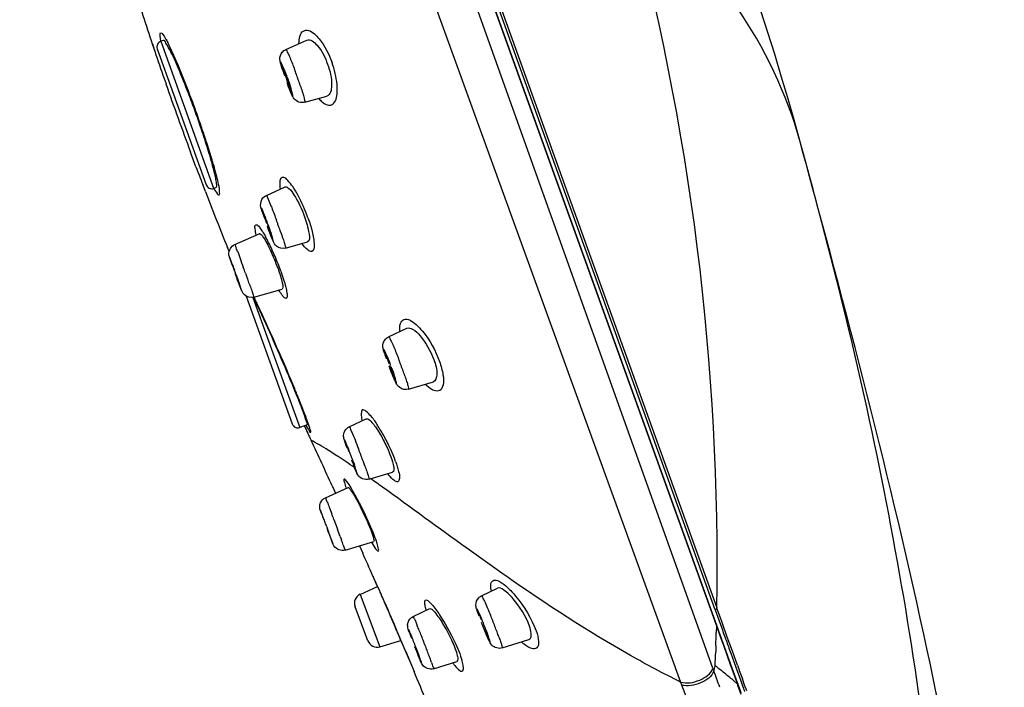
# Model space of a CAD drawing. Header units: millimetres. Extents: x -18 to 104, y 334 to 441.
# Tile 14 of 29: x 5 to 13, y 427 to 432. Entities that reach past the tile are written whole.
import ezdxf

# ---------------------------------------------------------------- set-up
doc = ezdxf.new("R2010")
doc.units = ezdxf.units.MM
doc.header["$LTSCALE"] = 23.1
doc.layers.get('0').update_dxf_attribs({"linetype": 'CONTINUOUS'})

msp = doc.modelspace()

# ---------------------------------------------------------------- linework, layer by layer
at = {"color": 9, "linetype": 'CONTINUOUS'}
for p, q in [((10.423, 427.0923), (5.4296, 441.0409)), ((5.1025, 440.9587), (10.1744, 426.986)), ((5.6139, 440.8488), (10.4498, 427.4166)), ((5.6982, 440.7593), (10.4524, 427.5541)), ((6.1852, 431.9002), (6.5909, 430.7731)), ((7.0002, 430.5155), (7.0002, 430.5156)), ((6.8352, 430.1216), (6.8434, 430.0989)), ((6.8434, 430.0989), (6.8512, 430.0772)), ((6.8925, 429.9356), (7.2517, 428.9377)), ((6.9168, 429.9042), (6.9208, 429.8959)), ((7.5139, 428.2317), (7.5258, 428.1998)), ((7.5258, 428.1998), (7.5308, 428.1863)), ((7.5308, 428.1863), (7.5417, 428.1571)), ((7.562, 428.102), (7.5711, 428.0773)), ((7.8138, 427.7973), (7.8112, 427.8031)), ((8.8324, 427.8006), (8.8202, 427.8091)), ((7.7156, 427.6585), (7.8668, 427.2564)), ((10.4796, 427.4774), (10.4526, 427.5528)), ((10.4926, 427.4414), (10.4796, 427.4774)), ((10.4498, 427.4166), (10.4486, 427.3669)), ((10.4494, 427.4165), (10.4761, 427.3424)), ((10.5323, 427.3312), (10.4926, 427.4414)), ((8.0197, 427.3275), (8.0104, 427.3498)), ((8.0283, 427.3068), (8.0197, 427.3275)), ((10.4761, 427.3424), (10.4932, 427.2947)), ((10.5717, 427.2217), (10.5323, 427.3312)), ((10.4459, 427.2662), (10.4443, 427.215)), ((10.4932, 427.2947), (10.5027, 427.2684)), ((10.5027, 427.2684), (10.556, 427.1205)), ((10.6107, 427.1142), (10.5717, 427.2217)), ((10.556, 427.1205), (10.5826, 427.0468)), ((10.5826, 427.0468), (10.6056, 426.9835)), ((10.6661, 426.9622), (10.6487, 427.0098)), ((10.1744, 426.9858), (10.1823, 426.9648)), ((10.1746, 426.9858), (10.182, 426.9648)), ((10.585, 426.9937), (10.6095, 426.9733)), ((10.6036, 426.978), (10.6093, 426.9731)), ((10.6056, 426.9835), (10.6144, 426.9598)), ((10.6395, 426.8915), (10.6144, 426.9598)), ((10.6822, 426.9184), (10.6661, 426.9622))]:
    msp.add_line(p, q, dxfattribs=at)
at = {"color": 7, "linetype": 'CONTINUOUS'}
for p, q in [((10.5703, 427.0921), (5.6351, 440.8011)), ((10.4405, 427.5385), (5.6761, 440.7722)), ((6.1201, 431.8796), (6.1391, 431.8231)), ((6.1205, 431.8797), (6.1349, 431.8354)), ((6.1581, 431.8425), (6.534, 430.7983)), ((6.2036, 431.9068), (6.1852, 431.9002)), ((7.1446, 431.8366), (7.3065, 431.908)), ((6.1349, 431.8354), (6.1392, 431.8232)), ((6.2122, 431.6135), (6.2265, 431.5726)), ((7.2904, 431.4317), (7.4606, 431.4798)), ((6.4553, 430.9373), (6.4133, 431.0494)), ((6.4553, 430.9373), (6.4139, 431.0496)), ((6.5287, 430.7468), (6.5078, 430.8011)), ((6.6101, 430.7778), (6.5916, 430.7711)), ((6.9954, 430.7173), (7.1403, 430.7823)), ((6.7523, 430.3404), (6.9414, 430.4242)), ((7.1435, 430.3135), (7.3108, 430.362)), ((6.7089, 430.2882), (6.6968, 430.3181)), ((6.7222, 430.2153), (6.715, 430.2369)), ((6.731, 430.1902), (6.7277, 430.1996)), ((6.7377, 430.1776), (6.7357, 430.1838)), ((6.7471, 430.1556), (6.7471, 430.1557)), ((6.7718, 430.0883), (6.7653, 430.1061)), ((6.7766, 430.075), (6.7718, 430.0883)), ((6.7844, 430.0524), (6.7864, 430.0462)), ((6.8995, 429.9369), (7.1163, 429.9999)), ((6.8416, 429.9439), (7.1941, 428.9648)), ((7.9337, 429.6339), (8.0747, 429.699)), ((7.9016, 429.5084), (7.8957, 429.5282)), ((7.9228, 429.4711), (7.9214, 429.4776)), ((7.9365, 429.4499), (7.9365, 429.45)), ((7.9618, 429.3839), (7.9541, 429.4044)), ((7.9659, 429.3722), (7.9705, 429.3581)), ((7.9705, 429.3581), (7.9737, 429.3474)), ((7.9737, 429.3474), (7.9751, 429.341)), ((8.0864, 429.2316), (8.2771, 429.2891)), ((7.6313, 428.9439), (7.7626, 429.0046)), ((7.3079, 428.958), (7.2517, 428.9377)), ((7.6214, 428.7837), (7.6214, 428.7839)), ((7.784, 428.5418), (7.9648, 428.5964)), ((7.4494, 428.3998), (7.6225, 428.478)), ((7.5007, 428.4907), (7.5263, 428.435)), ((7.4597, 428.1751), (7.4685, 428.1514)), ((7.5994, 427.9973), (7.8195, 428.0629)), ((7.7099, 428.0302), (7.7351, 427.974)), ((7.7156, 427.6585), (7.8484, 427.7189)), ((8.6463, 427.647), (8.7681, 427.7056)), ((7.7746, 427.3029), (7.6768, 427.5629)), ((8.1225, 427.4884), (8.25, 427.5487)), ((10.4405, 427.5385), (10.4802, 427.4278)), ((8.6362, 427.4977), (8.6361, 427.4978)), ((8.0257, 427.3102), (8.0275, 427.306)), ((8.0993, 427.3616), (8.1121, 427.3307)), ((8.8053, 427.2471), (9.0107, 427.3126)), ((10.5195, 427.3179), (10.5238, 427.306)), ((7.8668, 427.2564), (8.0279, 427.305)), ((8.0279, 427.305), (8.0909, 427.1568)), ((8.0622, 427.2245), (8.1286, 427.0671)), ((10.559, 427.2086), (10.5981, 427.1007)), ((8.2789, 427.0878), (8.4581, 427.1437)), ((10.423, 427.0923), (10.4306, 427.0713)), ((10.6393, 426.9033), (10.5703, 427.0921)), ((10.5981, 427.1007), (10.6364, 426.9947)), ((10.6364, 426.9947), (10.6505, 426.956))]:
    msp.add_line(p, q, dxfattribs=at)
for centre, radius, start, end in [((-11.0329, 425.0636), 22.9409, 15.32938, 43.17116), ((34.3575, 441.3458), 29.7819, 197.6501, 198.53312), ((6.2004, 431.8578), 0.045, 109.8, 199.8), ((32.8828, 440.8517), 28.2266, 198.65445, 199.10502), ((5.932, 431.1713), 1.3044, 19.80041, 20.6527), ((31.1481, 440.2477), 26.3897, 199.19288, 199.79603), ((-0.7313, 428.7724), 7.633, 18.88871, 20.39759), ((31.1466, 440.2511), 26.3895, 199.80397, 200.40695), ((0.4572, 429.1751), 6.3781, 17.47581, 18.92211), ((1.6236, 429.5457), 5.1543, 17.14418, 17.43989), ((2.5975, 429.8436), 4.1358, 16.0386, 17.17791), ((33.0523, 440.9614), 28.4233, 200.65095, 200.94524), ((6.5764, 430.8134), 0.045, 199.8, 289.8), ((34.3189, 441.4505), 29.7811, 201.0646, 201.95059), ((8.8425, 431.2024), 1.9754, 197.9995, 198.29282), ((8.9399, 431.2352), 2.0782, 198.30845, 198.9881), ((5.1515, 429.8131), 1.9776, 20.48724, 20.83207), ((3.4614, 429.1924), 3.778, 20.30011, 20.50253), ((3.2925, 429.1297), 3.9582, 19.80154, 20.30273), ((5.9755, 429.7981), 1.1636, 25.3914, 27.66856), ((5.6388, 429.6367), 1.537, 19.78858, 25.44265), ((10.4141, 431.5072), 3.9115, 199.28662, 199.53058), ((-2.3688, 426.785), 9.7191, 20.17755, 20.29155), ((-3.029, 426.5423), 10.4225, 20.055, 20.17823), ((2.8873, 428.6953), 4.1266, 19.56018, 19.80529), ((4.4215, 429.24), 2.4987, 19.22873, 19.57054), ((5.8302, 429.7308), 1.0069, 18.62445, 19.25542), ((2.5629, 427.8018), 4.8305, 25.78775, 26.23264), ((0.6113, 426.8602), 6.9974, 25.15111, 25.77786), ((9.0468, 429.8685), 1.2005, 197.45895, 198.796), ((9.5967, 430.0541), 1.7808, 198.74687, 199.30086), ((5.7409, 428.573), 2.3642, 21.38822, 21.77022), ((5.5872, 428.5127), 2.5293, 20.85162, 21.39005), ((6.9887, 429.0388), 1.0325, 18.84133, 19.82109), ((5.476, 428.4767), 2.6462, 19.7538, 20.04783), ((7.2365, 428.9801), 0.045, 199.8, 289.8), ((33.489, 441.0523), 28.8613, 204.7944, 205.03577), ((-50.7927, 401.682), 64.1625, 24.697372, 25.039857), ((7.7101, 428.8775), 0.1223, 185.03101, 188.37022), ((10.1008, 429.6788), 2.6433, 199.50718, 199.79656), ((4.5362, 427.5501), 3.3228, 21.49102, 21.79457), ((8.7845, 429.1698), 1.2279, 199.10452, 199.82826), ((3.9591, 427.3228), 3.9429, 21.1645, 21.49177), ((3.4573, 427.1285), 4.4811, 20.77391, 21.16413), ((3.5552, 427.1651), 4.3765, 20.32108, 20.78109), ((4.3464, 427.4573), 3.5331, 19.81562, 20.33288), ((12.4398, 430.0887), 5.3369, 199.81908, 200.06578), ((2.8691, 426.525), 4.8776, 20.87544, 21.0829), ((-0.3439, 425.299), 8.3166, 20.74252, 20.87948), ((-4.5091, 423.7218), 12.7705, 20.57066, 20.74187), ((-7.8127, 422.4808), 16.2994, 20.44804, 20.57467), ((-6.0202, 423.1441), 14.3881, 20.21941, 20.366), ((-1.6896, 424.7385), 9.7733, 20.05803, 20.22268), ((2.5015, 426.268), 5.3119, 19.81979, 20.06607), ((-35.9855, 408.4205), 47.894, 23.87218, 24.09604), ((-34.0165, 409.2926), 45.7405, 23.75608, 23.87133), ((7.7467, 427.5903), 0.075, 114.45002, 201.4), ((-5.7054, 421.5878), 14.8759, 23.09636, 23.85013), ((8.9479, 427.6416), 0.3521, 195.4838, 196.71678), ((6.903, 426.7423), 1.8907, 22.90911, 23.54803), ((6.4744, 426.5605), 2.3562, 22.65124, 22.92345), ((6.1309, 426.4175), 2.7283, 21.98251, 22.6456), ((-4.3865, 422.1511), 13.4417, 22.5703, 23.09332), ((8.147, 427.4186), 0.0675, 180.08743, 185.87465), ((5.8814, 426.3164), 2.9975, 21.61024, 21.98845), ((6.0544, 426.3839), 2.8118, 20.72395, 21.62998), ((64.9499, 446.8708), 57.8359, 199.644056, 199.75973), ((10.3267, 428.165), 2.3718, 199.83584, 200.44811), ((11.822, 428.7232), 3.9681, 200.41721, 200.67611), ((3.0503, 425.2775), 5.4623, 21.08303, 22.07838), ((6.7918, 426.662), 2.0237, 19.83755, 20.74701), ((7.8452, 427.3283), 0.075, 199.8, 286.74998), ((3.797, 425.5594), 4.6642, 20.44552, 21.15115), ((56.7569, 443.965), 49.1429, 199.81546, 199.93614), ((5.9449, 426.3604), 2.3718, 19.83584, 20.44811), ((-22.0262, 414.4253), 32.6975, 21.85884, 22.74499), ((-38.607, 409.1757), 52.2001, 19.90246, 20.04891), ((29.2035, 433.6985), 19.7402, 199.97223, 200.10513)]:
    msp.add_arc(centre, radius, start, end, dxfattribs=at)
at = {"color": 9, "linetype": 'CONTINUOUS'}
for centre, radius, start, end in [((-8.9908, 427.888), 19.4463, 359.01254, 15.37014), ((5.1013, 431.3036), 1.2796, 26.99179, 27.28228), ((4.9665, 431.235), 1.4308, 26.53531, 26.98861), ((2.3961, 430.0563), 4.259, 22.5733, 23.7085), ((3.7593, 430.39), 3.6872, 20.36106, 20.53031), ((3.6784, 430.36), 3.7736, 19.80007, 20.36149), ((3.953, 430.4564), 3.4825, 18.302, 19.83808), ((4.9328, 430.8115), 2.3664, 19.0208, 19.80188), ((-1.4062, 428.5289), 8.3568, 18.76018, 20.19743), ((-0.4259, 428.8619), 7.3216, 17.97512, 18.75943), ((3.7525, 430.1329), 2.9537, 14.59022, 16.03996), ((1.1303, 428.3362), 6.3338, 20.04659, 20.24605), ((1.2758, 428.3893), 6.1789, 19.92758, 20.04657), ((1.5036, 428.4718), 5.9366, 19.80056, 19.92776), ((1.94, 428.6284), 5.473, 19.32263, 19.80599), ((3.7505, 429.2942), 3.4716, 19.28539, 19.80705), ((5.8809, 429.7876), 1.2666, 26.6756, 29.01806), ((5.4741, 429.5821), 1.7223, 24.80173, 26.7089), ((5.207, 429.4576), 2.017, 23.10808, 24.8299), ((5.112, 429.4159), 2.1208, 19.88944, 23.13594), ((-8.3373, 424.6058), 16.144, 19.97816, 20.14879), ((-0.4728, 427.4643), 7.7051, 19.57975, 19.80526), ((-4.5129, 425.9849), 12.0785, 19.59685, 19.80444), ((0.6657, 426.9254), 6.9245, 25.479, 25.79583), ((-1.8085, 425.751), 9.6634, 24.85497, 25.39963), ((-6.4332, 423.6124), 14.7585, 23.57585, 24.84178), ((4.2883, 428.0202), 3.9923, 20.87138, 21.19584), ((4.1898, 427.9826), 4.0977, 20.51535, 20.87269), ((6.1854, 428.7291), 1.8932, 18.92861, 19.82053), ((4.3129, 428.0285), 3.9663, 20.17297, 20.5171), ((4.6425, 428.1495), 3.6152, 19.8042, 20.17478), ((5.1958, 428.348), 3.0274, 18.98791, 19.81771), ((1.1492, 426.2515), 7.0222, 20.66843, 21.06107), ((4.0521, 423.3521), 6.4007, 56.24679, 56.90399), ((3.089, 421.9096), 8.1351, 55.71898, 56.25143), ((1.4172, 426.3523), 6.7359, 20.2691, 20.67144), ((2.0024, 426.5687), 6.1119, 20.14566, 20.26676), ((2.8698, 426.8861), 5.1883, 19.80793, 20.15286), ((-0.3295, 416.9769), 14.1367, 54.46189, 54.92309), ((8.3897, 428.7546), 0.8314, 198.99367, 199.48118), ((-14.2932, 420.0687), 23.2849, 20.52219, 20.63705), ((-12.3771, 420.7687), 21.245, 20.19289, 20.3513), ((-2.7534, 424.3004), 10.9937, 19.97077, 20.09355), ((0.9805, 425.6569), 7.021, 19.80827, 19.97384), ((-7.7432, 420.6822), 17.1069, 23.9351, 24.57665), ((-5.6936, 421.5902), 14.8652, 23.00244, 23.94121), ((4.4538, 425.749), 4.6069, 21.75968, 22.30709), ((-4.2727, 422.1969), 13.3202, 22.75855, 22.98872), ((3.0883, 425.3307), 5.4788, 21.97569, 22.3953), ((4.3724, 425.7161), 4.6947, 21.18935, 21.76383), ((4.9066, 425.9225), 4.122, 20.57047, 21.19773), ((0.944, 424.4644), 7.7915, 21.65128, 21.98262), ((-0.4956, 423.8918), 9.3409, 21.07099, 21.65782), ((5.5698, 426.1718), 3.4135, 20.20915, 20.56412), ((6.1247, 426.376), 2.8222, 19.80808, 20.21138), ((-9.5314, 427.8839), 19.9864, 358.22885, 358.5175), ((0.6061, 424.3151), 8.1606, 20.75703, 21.07883), ((2.5803, 425.0627), 6.0496, 20.37053, 20.76231), ((4.8949, 425.9208), 3.5811, 19.83229, 20.39098), ((-9.6158, 427.8866), 20.0709, 357.78402, 358.08241), ((7.9945, 427.0055), 0.5229, 15.47401, 16.58343), ((-9.0697, 432.1124), 20.1409, 345.50515, 345.62029), ((7.4186, 423.2189), 4.9267, 51.75302, 52.17009), ((7.2, 422.9431), 5.2786, 50.56463, 51.7433), ((60.2204, 445.117), 52.7752, 199.94525, 200.06591), ((6.9178, 422.5985), 5.7241, 50.15995, 50.57377)]:
    msp.add_arc(centre, radius, start, end, dxfattribs=at)
for points, knots in [([(11.0918, 431.1286), (10.9906, 431.4978), (10.6425, 432.2248), (10.078, 432.7919), (9.76, 433.0421)], [0, 0, 0, 0, 0.48617, 1, 1, 1, 1]), ([(6.1847, 431.9017), (6.181, 431.9223), (6.1704, 431.9993), (6.2127, 431.9367), (6.2225, 431.9196)], [0, 0, 0, 0, 0.515412, 1, 1, 1, 1]), ([(7.2459, 431.8825), (7.2469, 431.9165), (7.2537, 431.9803), (7.3254, 431.9873), (7.3506, 431.968), (7.364, 431.9567)], [0, 0, 0, 0, 0.531312, 0.726105, 1, 1, 1, 1]), ([(7.364, 431.9567), (7.3773, 431.9455), (7.4367, 431.8814), (7.4756, 431.801), (7.4993, 431.7356)], [0, 0, 0, 0, 0.199929, 1, 1, 1, 1]), ([(6.2956, 431.7687), (6.2913, 431.7786), (6.2755, 431.814), (6.2591, 431.8492), (6.2466, 431.8742)], [0, 0, 0, 0, 0.27831, 1, 1, 1, 1]), ([(7.1446, 431.8365), (7.1484, 431.8382), (7.1561, 431.8143), (7.1629, 431.8057), (7.1676, 431.7949)], [0, 0, 0, 0, 0.263486, 1, 1, 1, 1]), ([(7.1676, 431.7949), (7.1709, 431.7874), (7.1867, 431.7504), (7.2012, 431.713), (7.2123, 431.6831)], [0, 0, 0, 0, 0.206365, 1, 1, 1, 1]), ([(6.4368, 431.4141), (6.4278, 431.4386), (6.3931, 431.5315), (6.3569, 431.6237), (6.3288, 431.6911)], [0, 0, 0, 0, 0.263415, 1, 1, 1, 1]), ([(7.1467, 431.6473), (7.1349, 431.6785), (7.0826, 431.8023), (7.1229, 431.6712), (7.1342, 431.6384)], [0, 0, 0, 0, 0.490035, 1, 1, 1, 1]), ([(7.54, 431.5219), (7.5403, 431.5378), (7.5367, 431.6105), (7.5185, 431.6821), (7.4993, 431.7356)], [0, 0, 0, 0, 0.218174, 1, 1, 1, 1]), ([(7.1575, 431.5739), (7.1693, 431.5427), (7.2216, 431.4189), (7.1813, 431.5499), (7.17, 431.5827)], [0, 0, 0, 0, 0.490035, 1, 1, 1, 1]), ([(7.2593, 431.55), (7.2646, 431.5341), (7.2731, 431.5065), (7.2856, 431.4676), (7.2879, 431.4488), (7.2932, 431.4325), (7.2904, 431.4317)], [0, 0, 0, 0, 0.409067, 0.726144, 0.927632, 1, 1, 1, 1]), ([(7.4908, 431.4103), (7.4982, 431.4122), (7.5358, 431.4365), (7.5393, 431.4872), (7.54, 431.5219)], [0, 0, 0, 0, 0.181365, 1, 1, 1, 1]), ([(7.3977, 431.4609), (7.4056, 431.4518), (7.4297, 431.4267), (7.4675, 431.4043), (7.4908, 431.4103)], [0, 0, 0, 0, 0.333935, 1, 1, 1, 1]), ([(6.5912, 430.949), (6.5874, 430.9623), (6.5705, 431.02), (6.5525, 431.0774), (6.5383, 431.1214)], [0, 0, 0, 0, 0.230732, 1, 1, 1, 1]), ([(12.1652, 425.3478), (12.1377, 425.8404), (12.0281, 426.8203), (11.7823, 428.2742), (11.4739, 429.7118), (11.221, 430.6572), (11.0919, 431.1285)], [0, 0, 0, 0, 0.25132, 0.501579, 0.751083, 1, 1, 1, 1]), ([(6.5921, 430.7699), (6.6002, 430.7555), (6.6106, 430.7399), (6.6262, 430.7196), (6.6373, 430.7227), (6.6372, 430.7372), (6.6365, 430.7674), (6.63, 430.7963), (6.6253, 430.8177)], [0, 0, 0, 0, 0.303579, 0.375201, 0.412917, 0.480376, 0.59991, 1, 1, 1, 1]), ([(7.3146, 430.5464), (7.2934, 430.605), (7.2576, 430.6861), (7.2025, 430.7812), (7.1659, 430.8259), (7.137, 430.8581), (7.1009, 430.853), (7.0969, 430.8103), (7.0988, 430.784), (7.1014, 430.7661)], [0, 0, 0, 0, 0.395904, 0.563496, 0.6913, 0.772135, 0.817787, 0.885171, 1, 1, 1, 1]), ([(6.9954, 430.7173), (6.9969, 430.718), (7, 430.7085), (7.0106, 430.6922), (7.019, 430.6676), (7.0257, 430.6509)], [0, 0, 0, 0, 0.068326, 0.263251, 1, 1, 1, 1]), ([(7.0257, 430.6509), (7.0293, 430.6419), (7.0454, 430.6012), (7.0609, 430.5601), (7.0727, 430.528)], [0, 0, 0, 0, 0.220273, 1, 1, 1, 1]), ([(7.0002, 430.5156), (6.987, 430.5508), (6.9369, 430.681), (6.972, 430.5676), (6.9809, 430.5421)], [0, 0, 0, 0, 0.580933, 1, 1, 1, 1]), ([(6.9175, 430.4143), (6.9138, 430.4302), (6.9116, 430.4513), (6.9037, 430.49), (6.9327, 430.4934), (6.94, 430.4768), (6.9464, 430.4684)], [0, 0, 0, 0, 0.409411, 0.628845, 0.736823, 1, 1, 1, 1]), ([(7.0033, 430.4797), (7.0178, 430.4407), (7.0713, 430.2989), (7.0361, 430.4155), (7.0273, 430.4408)], [0, 0, 0, 0, 0.608882, 1, 1, 1, 1]), ([(7.1047, 430.4394), (7.1106, 430.4224), (7.1201, 430.393), (7.1359, 430.3514), (7.1375, 430.3317), (7.1465, 430.3144), (7.1435, 430.3135)], [0, 0, 0, 0, 0.408542, 0.726992, 0.929305, 1, 1, 1, 1]), ([(7.3467, 430.4414), (7.3552, 430.4069), (7.3653, 430.3626), (7.3608, 430.2951), (7.3454, 430.2887)], [0, 0, 0, 0, 0.68079, 1, 1, 1, 1]), ([(6.7523, 430.3404), (6.7563, 430.3426), (6.7586, 430.3115), (6.7762, 430.2898), (6.7943, 430.2291), (6.8103, 430.1896), (6.8187, 430.1667)], [0, 0, 0, 0, 0.073578, 0.285118, 0.607491, 1, 1, 1, 1]), ([(7.3454, 430.2887), (7.335, 430.2844), (7.2999, 430.3057), (7.2822, 430.331), (7.2693, 430.3491)], [0, 0, 0, 0, 0.336494, 1, 1, 1, 1]), ([(6.7471, 430.1557), (6.7361, 430.1854), (6.6956, 430.2945), (6.7264, 430.2033), (6.7336, 430.183)], [0, 0, 0, 0, 0.594638, 1, 1, 1, 1]), ([(6.7551, 430.1233), (6.7713, 430.0788), (6.8259, 429.9268), (6.7934, 430.0279), (6.7868, 430.0464)], [0, 0, 0, 0, 0.706758, 1, 1, 1, 1]), ([(7.1062, 430.1374), (7.114, 430.1157), (7.1276, 430.075), (7.1441, 430.0198), (7.1524, 429.9748), (7.1573, 429.9478), (7.1498, 429.9239), (7.1278, 429.9367), (7.1122, 429.9592), (7.0974, 429.9807), (7.0896, 429.9937)], [0, 0, 0, 0, 0.225343, 0.418263, 0.565987, 0.661616, 0.707407, 0.754502, 0.851664, 1, 1, 1, 1]), ([(6.866, 430.036), (6.8708, 430.0224), (6.8784, 429.9988), (6.8922, 429.9662), (6.8929, 429.9503), (6.9018, 429.9378), (6.8995, 429.9369)], [0, 0, 0, 0, 0.41592, 0.733227, 0.932058, 1, 1, 1, 1]), ([(8.0197, 429.6743), (8.0181, 429.6947), (8.0157, 429.7291), (8.0621, 429.7915), (8.1188, 429.7501), (8.1444, 429.7276)], [0, 0, 0, 0, 0.302297, 0.495624, 1, 1, 1, 1]), ([(8.1444, 429.7276), (8.1623, 429.7119), (8.2389, 429.6292), (8.294, 429.5278), (8.3241, 429.4446)], [0, 0, 0, 0, 0.212044, 1, 1, 1, 1]), ([(7.9337, 429.6338), (7.9385, 429.6362), (7.9473, 429.6046), (7.9563, 429.5944), (7.9623, 429.5808)], [0, 0, 0, 0, 0.26337, 1, 1, 1, 1]), ([(7.9623, 429.5808), (7.966, 429.5726), (7.9828, 429.5338), (7.9985, 429.4946), (8.0105, 429.4637)], [0, 0, 0, 0, 0.214127, 1, 1, 1, 1]), ([(7.247, 429.1518), (7.2358, 429.1795), (7.186, 429.3012), (7.1342, 429.4221), (7.0935, 429.5153)], [0, 0, 0, 0, 0.22675, 1, 1, 1, 1]), ([(7.9365, 429.45), (7.925, 429.4788), (7.882, 429.5843), (7.907, 429.493), (7.9139, 429.4728)], [0, 0, 0, 0, 0.592835, 1, 1, 1, 1]), ([(8.3241, 429.4446), (8.336, 429.4113), (8.3521, 429.3513), (8.3592, 429.2752), (8.334, 429.2144), (8.2963, 429.2163), (8.2823, 429.2214)], [0, 0, 0, 0, 0.38353, 0.664011, 0.838528, 1, 1, 1, 1]), ([(7.9362, 429.4111), (7.9461, 429.3848), (7.9672, 429.3395), (7.976, 429.303), (7.9954, 429.2775), (7.9911, 429.2978), (7.9862, 429.3128), (7.9799, 429.3327), (7.9762, 429.3433)], [0, 0, 0, 0, 0.40676, 0.656346, 0.687326, 0.730071, 0.837705, 1, 1, 1, 1]), ([(8.0584, 429.333), (8.0632, 429.3192), (8.0709, 429.2955), (8.082, 429.2622), (8.0843, 429.2459), (8.0888, 429.2324), (8.0864, 429.2316)], [0, 0, 0, 0, 0.413851, 0.729742, 0.928312, 1, 1, 1, 1]), ([(8.2823, 429.2214), (8.2769, 429.2234), (8.2517, 429.2354), (8.2302, 429.2539), (8.2145, 429.2694)], [0, 0, 0, 0, 0.206874, 1, 1, 1, 1]), ([(7.3004, 429.0154), (7.2967, 429.0254), (7.2793, 429.071), (7.2613, 429.1164), (7.247, 429.1518)], [0, 0, 0, 0, 0.218644, 1, 1, 1, 1]), ([(7.9871, 428.6784), (7.9633, 428.7442), (7.9209, 428.8372), (7.8498, 428.9545), (7.8087, 429.0181), (7.7136, 429.1114), (7.7229, 429.0166), (7.7294, 428.99)], [0, 0, 0, 0, 0.374846, 0.556293, 0.705423, 0.853228, 1, 1, 1, 1]), ([(7.2999, 428.953), (7.3049, 428.9437), (7.3137, 428.9265), (7.324, 428.9135), (7.3321, 428.897), (7.3387, 428.9061), (7.3313, 428.9199), (7.3271, 428.9431), (7.3145, 428.9761), (7.3057, 429.0013), (7.3004, 429.0154)], [0, 0, 0, 0, 0.171866, 0.285784, 0.341072, 0.361417, 0.434253, 0.566141, 0.755704, 1, 1, 1, 1]), ([(7.6313, 428.9439), (7.6354, 428.9457), (7.6402, 428.9174), (7.6574, 428.8949), (7.6774, 428.8364), (7.6937, 428.7975), (7.7023, 428.7751)], [0, 0, 0, 0, 0.073587, 0.284498, 0.606873, 1, 1, 1, 1]), ([(7.5471, 428.7143), (7.5161, 428.7345), (7.4671, 428.7647), (7.3919, 428.8133), (7.3693, 428.8198), (7.3376, 428.8427), (7.3394, 428.8387)], [0, 0, 0, 0, 0.458332, 0.769205, 0.945682, 1, 1, 1, 1]), ([(7.6214, 428.7839), (7.6129, 428.8052), (7.5774, 428.8895), (7.6069, 428.8028), (7.6147, 428.7812)], [0, 0, 0, 0, 0.499451, 1, 1, 1, 1]), ([(7.6489, 428.6898), (7.6618, 428.6565), (7.7088, 428.5359), (7.6779, 428.634), (7.6703, 428.655)], [0, 0, 0, 0, 0.61478, 1, 1, 1, 1]), ([(7.9871, 428.6784), (7.9963, 428.6528), (8.0086, 428.6079), (8.0218, 428.5588), (8.0093, 428.5133), (7.9861, 428.525), (7.9784, 428.5305)], [0, 0, 0, 0, 0.426665, 0.712311, 0.851155, 1, 1, 1, 1]), ([(7.7511, 428.6443), (7.7561, 428.6303), (7.7641, 428.6063), (7.7775, 428.5723), (7.779, 428.5564), (7.7864, 428.5425), (7.784, 428.5419)], [0, 0, 0, 0, 0.413071, 0.731842, 0.93134, 1, 1, 1, 1]), ([(7.8171, 428.1278), (7.792, 428.1904), (7.7498, 428.2819), (7.6907, 428.3971), (7.6509, 428.4663), (7.622, 428.5143), (7.6045, 428.5335), (7.5961, 428.5441), (7.5881, 428.538), (7.5953, 428.5154), (7.5986, 428.4986), (7.6035, 428.484)], [0, 0, 0, 0, 0.378574, 0.566434, 0.724069, 0.833732, 0.86671, 0.884425, 0.893066, 0.913459, 1, 1, 1, 1]), ([(7.9784, 428.5305), (7.9745, 428.5334), (7.9554, 428.5493), (7.9394, 428.5686), (7.9273, 428.5844)], [0, 0, 0, 0, 0.195002, 1, 1, 1, 1]), ([(8.8202, 427.8091), (8.7241, 427.8762), (8.4112, 428.0972), (8.1037, 428.3258), (7.8874, 428.4803)], [0, 0, 0, 0, 0.305983, 1, 1, 1, 1]), ([(7.4494, 428.3998), (7.4522, 428.401), (7.4533, 428.3802), (7.4661, 428.3645), (7.4791, 428.3211), (7.4911, 428.2924), (7.4975, 428.2754)], [0, 0, 0, 0, 0.069691, 0.273193, 0.592194, 1, 1, 1, 1]), ([(7.4202, 428.2796), (7.4171, 428.2879), (7.4042, 428.3208), (7.416, 428.2875), (7.419, 428.2792)], [0, 0, 0, 0, 0.500174, 1, 1, 1, 1]), ([(7.4815, 428.1104), (7.4867, 428.0968), (7.4962, 428.0724), (7.5016, 428.0572), (7.5079, 428.0425), (7.5035, 428.0569), (7.5014, 428.0617), (7.4987, 428.0691)], [0, 0, 0, 0, 0.447807, 0.695374, 0.728797, 0.758966, 1, 1, 1, 1]), ([(7.8461, 428.0485), (7.8443, 428.0543), (7.8354, 428.081), (7.8253, 428.1074), (7.8171, 428.1278)], [0, 0, 0, 0, 0.216425, 1, 1, 1, 1]), ([(7.5861, 428.0361), (7.5895, 428.0265), (7.5879, 428.0173), (7.6028, 427.9982), (7.5994, 427.9973)], [0, 0, 0, 0, 0.742341, 1, 1, 1, 1]), ([(7.8021, 428.0575), (7.8119, 428.0408), (7.8252, 428.0177), (7.8424, 427.9982), (7.8511, 427.988), (7.8594, 427.9941), (7.854, 428.0168), (7.8507, 428.0339), (7.8461, 428.0485)], [0, 0, 0, 0, 0.394647, 0.513413, 0.577992, 0.612182, 0.686946, 1, 1, 1, 1]), ([(8.7186, 427.7071), (8.717, 427.7222), (8.7135, 427.7514), (8.7539, 427.7754), (8.8, 427.7491), (8.8289, 427.7268), (8.8459, 427.7112)], [0, 0, 0, 0, 0.240544, 0.397336, 0.634378, 1, 1, 1, 1]), ([(10.1743, 426.9858), (10.0445, 427.0507), (9.5813, 427.2955), (9.1429, 427.5841), (8.8324, 427.8006)], [0, 0, 0, 0, 0.277117, 1, 1, 1, 1]), ([(8.7223, 427.6845), (8.7215, 427.6883), (8.7201, 427.6959), (8.719, 427.7035), (8.7186, 427.7071)], [0, 0, 0, 0, 0.519124, 1, 1, 1, 1]), ([(8.8459, 427.7112), (8.8684, 427.6905), (8.959, 427.5917), (9.03, 427.4743), (9.0665, 427.3776)], [0, 0, 0, 0, 0.228504, 1, 1, 1, 1]), ([(8.222, 427.5398), (8.2184, 427.5519), (8.2135, 427.573), (8.2091, 427.5967), (8.2142, 427.6173), (8.234, 427.613), (8.2505, 427.5968), (8.288, 427.5569), (8.3137, 427.5183), (8.3324, 427.4894)], [0, 0, 0, 0, 0.150284, 0.251505, 0.305097, 0.354574, 0.447607, 0.589723, 1, 1, 1, 1]), ([(8.6463, 427.647), (8.65, 427.6487), (8.6569, 427.6251), (8.6719, 427.6045), (8.6922, 427.553), (8.7076, 427.5179), (8.7159, 427.4976)], [0, 0, 0, 0, 0.073171, 0.280772, 0.601071, 1, 1, 1, 1]), ([(8.6361, 427.4978), (8.6287, 427.515), (8.5971, 427.5825), (8.6206, 427.5116), (8.627, 427.494)], [0, 0, 0, 0, 0.4992, 1, 1, 1, 1]), ([(10.4524, 427.5541), (10.4514, 427.5512), (10.448, 427.5455), (10.4433, 427.5408), (10.4406, 427.5385)], [0, 0, 0, 0, 0.458443, 1, 1, 1, 1]), ([(8.1225, 427.4884), (8.124, 427.4891), (8.1264, 427.4783), (8.1333, 427.4693), (8.1424, 427.4448), (8.1498, 427.4281), (8.1539, 427.4181)], [0, 0, 0, 0, 0.06682, 0.262846, 0.578473, 1, 1, 1, 1]), ([(8.3324, 427.4894), (8.38, 427.4158), (8.4344, 427.3153), (8.4771, 427.21), (8.4857, 427.1855)], [0, 0, 0, 0, 0.771653, 1, 1, 1, 1]), ([(10.4371, 427.4518), (10.4377, 427.4535), (10.4384, 427.4571), (10.4378, 427.4607), (10.4373, 427.4623)], [0, 0, 0, 0, 0.518077, 1, 1, 1, 1]), ([(8.0993, 427.3617), (8.0951, 427.3716), (8.0779, 427.4109), (8.0919, 427.3703), (8.0956, 427.3602)], [0, 0, 0, 0, 0.500018, 1, 1, 1, 1]), ([(8.6615, 427.404), (8.6664, 427.3919), (8.6814, 427.3565), (8.6951, 427.3201), (8.7084, 427.2984)], [0, 0, 0, 0, 0.338501, 1, 1, 1, 1]), ([(10.4499, 427.4271), (10.4505, 427.4255), (10.4511, 427.4219), (10.4504, 427.4183), (10.4498, 427.4165)], [0, 0, 0, 0, 0.482646, 1, 1, 1, 1]), ([(8.7115, 427.2985), (8.711, 427.301), (8.7065, 427.318), (8.7005, 427.3346), (8.6954, 427.3488)], [0, 0, 0, 0, 0.143878, 1, 1, 1, 1]), ([(8.7799, 427.3323), (8.7841, 427.3207), (8.7909, 427.3007), (8.801, 427.2726), (8.803, 427.2592), (8.8073, 427.2477), (8.8053, 427.2471)], [0, 0, 0, 0, 0.416062, 0.733158, 0.930113, 1, 1, 1, 1]), ([(9.0665, 427.3776), (9.0756, 427.3512), (9.0878, 427.3119), (9.0823, 427.2423), (9.0198, 427.2378), (8.9923, 427.2619), (8.9748, 427.2759)], [0, 0, 0, 0, 0.349947, 0.553729, 0.719, 1, 1, 1, 1]), ([(8.0622, 427.2245), (8.0614, 427.2264), (8.0505, 427.2539), (8.039, 427.2813), (8.0283, 427.3068)], [0, 0, 0, 0, 0.067228, 1, 1, 1, 1]), ([(8.7084, 427.2984), (8.7092, 427.2971), (8.712, 427.2924), (8.7117, 427.2973), (8.7115, 427.2985)], [0, 0, 0, 0, 0.556793, 1, 1, 1, 1]), ([(8.1706, 427.1679), (8.1753, 427.1566), (8.1938, 427.1131), (8.1796, 427.1551), (8.176, 427.1652)], [0, 0, 0, 0, 0.532505, 1, 1, 1, 1]), ([(8.2635, 427.1357), (8.2678, 427.124), (8.2667, 427.1126), (8.2831, 427.0891), (8.2789, 427.0878)], [0, 0, 0, 0, 0.740981, 1, 1, 1, 1]), ([(8.426, 427.1323), (8.431, 427.1256), (8.4472, 427.1049), (8.4648, 427.0843), (8.4799, 427.0745)], [0, 0, 0, 0, 0.318076, 1, 1, 1, 1]), ([(8.4799, 427.0745), (8.4849, 427.0713), (8.4968, 427.0645), (8.5102, 427.0834), (8.5058, 427.1104), (8.502, 427.132), (8.4985, 427.145)], [0, 0, 0, 0, 0.181712, 0.323015, 0.587185, 1, 1, 1, 1]), ([(10.1746, 426.9858), (10.2215, 426.9711), (10.3206, 426.9891), (10.408, 427.0492), (10.423, 427.0923)], [0, 0, 0, 0, 0.518627, 1, 1, 1, 1]), ([(10.4298, 427.0712), (10.4155, 427.0281), (10.3276, 426.9683), (10.2288, 426.9499), (10.1823, 426.965)], [0, 0, 0, 0, 0.481502, 1, 1, 1, 1]), ([(10.1821, 426.9648), (10.31, 426.6096), (10.5538, 425.9367), (10.8794, 424.9708), (11.1439, 424.0512), (11.3397, 423.0515), (11.479, 421.8844), (11.5997, 420.5546), (11.6872, 419.1437), (11.7598, 417.2352), (11.7936, 414.8425), (11.7908, 411.9698), (11.7769, 409.0967), (11.7772, 407.1812), (11.7797, 406.2235)], [0, 0, 0, 0, 0.054116, 0.102575, 0.146075, 0.191153, 0.248418, 0.314463, 0.382524, 0.450995, 0.588192, 0.725461, 0.862738, 1, 1, 1, 1]), ([(10.6095, 426.9733), (10.6101, 426.9752), (10.6107, 426.9791), (10.61, 426.9831), (10.6093, 426.9848)], [0, 0, 0, 0, 0.513762, 1, 1, 1, 1])]:
    msp.add_open_spline(points, degree=3, knots=knots, dxfattribs=at)
for points in [[(6.2225, 431.9196), (6.2281, 431.9099), (6.2334, 431.9), (6.2385, 431.8901)], [(6.6253, 430.8177), (6.6209, 430.8375), (6.616, 430.8572), (6.6109, 430.8769)], [(7.3146, 430.5464), (7.3269, 430.5119), (7.338, 430.4769), (7.3467, 430.4414)], [(6.9464, 430.4684), (6.9534, 430.4593), (6.9599, 430.4497), (6.9661, 430.4399)], [(6.9661, 430.4399), (6.9739, 430.4275), (6.9813, 430.4148), (6.9884, 430.402)], [(8.9748, 427.2759), (8.9678, 427.2815), (8.9611, 427.2874), (8.9545, 427.2934)], [(8.4857, 427.1855), (8.4893, 427.1753), (8.4926, 427.1651), (8.4957, 427.1547)]]:
    msp.add_open_spline(points, degree=3, dxfattribs=at)
at = {"color": 7, "linetype": 'CONTINUOUS'}
for points, knots in [([(7.3065, 431.908), (7.333, 431.9197), (7.4176, 431.8456), (7.4464, 431.7757), (7.4653, 431.7233)], [0, 0, 0, 0, 0.342012, 1, 1, 1, 1]), ([(6.2631, 431.8183), (6.2516, 431.8416), (6.2366, 431.8641), (6.2129, 431.9101), (6.2036, 431.9068)], [0, 0, 0, 0, 0.724097, 1, 1, 1, 1]), ([(6.3207, 431.6914), (6.3155, 431.7034), (6.2971, 431.7461), (6.2779, 431.7884), (6.2631, 431.8183)], [0, 0, 0, 0, 0.281716, 1, 1, 1, 1]), ([(6.4231, 431.4327), (6.4144, 431.4559), (6.3817, 431.5427), (6.3473, 431.6289), (6.3207, 431.6914)], [0, 0, 0, 0, 0.267315, 1, 1, 1, 1]), ([(7.4653, 431.7233), (7.4842, 431.6709), (7.5065, 431.5988), (7.4885, 431.4878), (7.4607, 431.4799)], [0, 0, 0, 0, 0.657912, 1, 1, 1, 1]), ([(7.1514, 431.6103), (7.1487, 431.6179), (7.141, 431.6407), (7.132, 431.6635), (7.1298, 431.6795)], [0, 0, 0, 0, 0.331691, 1, 1, 1, 1]), ([(7.1299, 431.6823), (7.1346, 431.6844), (7.1392, 431.6532), (7.1478, 431.6439), (7.1525, 431.6314)], [0, 0, 0, 0, 0.279318, 1, 1, 1, 1]), ([(7.1807, 431.5412), (7.1788, 431.5406), (7.176, 431.5515), (7.1649, 431.5689), (7.1574, 431.5937), (7.1514, 431.6103)], [0, 0, 0, 0, 0.079981, 0.296673, 1, 1, 1, 1]), ([(7.2086, 431.4595), (7.2031, 431.4667), (7.1818, 431.5059), (7.1668, 431.5477), (7.1544, 431.5808)], [0, 0, 0, 0, 0.203499, 1, 1, 1, 1]), ([(7.1761, 431.5628), (7.1772, 431.559), (7.179, 431.5528), (7.1805, 431.5465), (7.1809, 431.544)], [0, 0, 0, 0, 0.612973, 1, 1, 1, 1]), ([(7.1809, 431.544), (7.181, 431.5433), (7.1811, 431.5425), (7.181, 431.5412), (7.1807, 431.5412)], [0, 0, 0, 0, 0.70589, 1, 1, 1, 1]), ([(12.6588, 423.9515), (12.4958, 425.0504), (12.0664, 427.4649), (11.4459, 429.837), (11.0919, 431.1284)], [0, 0, 0, 0, 0.453435, 1, 1, 1, 1]), ([(6.6047, 430.861), (6.6028, 430.8699), (6.5931, 430.9119), (6.5817, 430.9535), (6.5723, 430.9862)], [0, 0, 0, 0, 0.211365, 1, 1, 1, 1]), ([(6.6101, 430.7777), (6.6141, 430.7792), (6.6154, 430.7976), (6.6138, 430.8095), (6.6124, 430.8193)], [0, 0, 0, 0, 0.299044, 1, 1, 1, 1]), ([(7.1403, 430.7823), (7.1494, 430.7863), (7.1808, 430.7635), (7.2294, 430.6917), (7.2676, 430.6124), (7.2889, 430.5534)], [0, 0, 0, 0, 0.106498, 0.32823, 1, 1, 1, 1]), ([(6.9993, 430.5035), (6.9942, 430.5175), (6.9854, 430.5372), (6.9835, 430.5541), (6.9789, 430.5619), (6.9803, 430.5626)], [0, 0, 0, 0, 0.715048, 0.925272, 1, 1, 1, 1]), ([(6.9803, 430.5626), (6.9844, 430.5646), (6.9873, 430.5355), (6.9955, 430.5277), (6.9998, 430.5164)], [0, 0, 0, 0, 0.275288, 1, 1, 1, 1]), ([(7.0319, 430.4218), (7.0303, 430.4212), (7.0286, 430.4316), (7.0182, 430.4468), (7.0116, 430.4699), (7.006, 430.4852)], [0, 0, 0, 0, 0.076224, 0.28924, 1, 1, 1, 1]), ([(7.2889, 430.5534), (7.3043, 430.5105), (7.3189, 430.4619), (7.3301, 430.3675), (7.3108, 430.362)], [0, 0, 0, 0, 0.693944, 1, 1, 1, 1]), ([(6.9414, 430.4242), (6.9418, 430.4244), (6.9429, 430.4247), (6.944, 430.4246), (6.9446, 430.4245)], [0, 0, 0, 0, 0.476247, 1, 1, 1, 1]), ([(6.9446, 430.4245), (6.9452, 430.4244), (6.9464, 430.424), (6.9476, 430.4234), (6.9482, 430.423)], [0, 0, 0, 0, 0.461686, 1, 1, 1, 1]), ([(7.1435, 430.3135), (7.1206, 430.307), (7.0733, 430.3175), (7.0457, 430.3687), (7.0258, 430.4202), (7.0114, 430.4575), (7.0033, 430.4793)], [0, 0, 0, 0, 0.300041, 0.49735, 0.707925, 1, 1, 1, 1]), ([(7.013, 430.4808), (7.0174, 430.4686), (7.0227, 430.4534), (7.0277, 430.4381), (7.0287, 430.435)], [0, 0, 0, 0, 0.802233, 1, 1, 1, 1]), ([(7.0287, 430.435), (7.0297, 430.4318), (7.0296, 430.4286), (7.0331, 430.4221), (7.0319, 430.4218)], [0, 0, 0, 0, 0.74217, 1, 1, 1, 1]), ([(6.9692, 430.4003), (6.9721, 430.3963), (6.9855, 430.3763), (6.9972, 430.3553), (7.0061, 430.3384)], [0, 0, 0, 0, 0.20625, 1, 1, 1, 1]), ([(6.715, 430.2369), (6.7131, 430.2426), (6.7093, 430.2522), (6.7084, 430.2625), (6.7081, 430.2667)], [0, 0, 0, 0, 0.591207, 1, 1, 1, 1]), ([(6.7353, 430.1854), (6.7388, 430.1868), (6.7394, 430.1631), (6.7467, 430.1566), (6.7502, 430.1473)], [0, 0, 0, 0, 0.269792, 1, 1, 1, 1]), ([(6.7522, 430.1364), (6.7507, 430.1406), (6.7458, 430.1543), (6.7409, 430.1681), (6.7377, 430.1776)], [0, 0, 0, 0, 0.306766, 1, 1, 1, 1]), ([(6.8995, 429.9369), (6.8749, 429.9297), (6.8244, 429.9435), (6.8004, 430.0006), (6.7795, 430.0567), (6.7639, 430.099), (6.755, 430.1234)], [0, 0, 0, 0, 0.297882, 0.478085, 0.698508, 1, 1, 1, 1]), ([(6.7867, 430.0446), (6.7848, 430.0441), (6.7843, 430.0567), (6.7763, 430.0671), (6.7689, 430.0923), (6.7622, 430.109), (6.7588, 430.1183)], [0, 0, 0, 0, 0.077348, 0.296186, 0.620854, 1, 1, 1, 1]), ([(7.085, 430.1571), (7.0981, 430.1208), (7.1135, 430.0701), (7.1229, 430.022), (7.1209, 430.0012), (7.1163, 429.9999)], [0, 0, 0, 0, 0.708898, 0.912289, 1, 1, 1, 1]), ([(7.2464, 429.1409), (7.2254, 429.1939), (7.1296, 429.427), (7.0281, 429.6577), (6.9452, 429.8341)], [0, 0, 0, 0, 0.226302, 1, 1, 1, 1]), ([(8.0748, 429.699), (8.0881, 429.7052), (8.1322, 429.6893), (8.2068, 429.6113), (8.2568, 429.5248), (8.2807, 429.4584)], [0, 0, 0, 0, 0.132692, 0.361195, 1, 1, 1, 1]), ([(7.9216, 429.4793), (7.925, 429.4809), (7.9292, 429.4584), (7.9357, 429.4516), (7.9395, 429.4423)], [0, 0, 0, 0, 0.271526, 1, 1, 1, 1]), ([(7.9365, 429.4296), (7.935, 429.4338), (7.9301, 429.4475), (7.9254, 429.4613), (7.9228, 429.4711)], [0, 0, 0, 0, 0.306572, 1, 1, 1, 1]), ([(8.2807, 429.4584), (8.294, 429.4214), (8.3139, 429.3698), (8.2962, 429.2949), (8.2771, 429.2891)], [0, 0, 0, 0, 0.663474, 1, 1, 1, 1]), ([(7.9749, 429.3391), (7.9727, 429.3385), (7.9698, 429.3506), (7.9574, 429.3691), (7.949, 429.396), (7.9423, 429.4138)], [0, 0, 0, 0, 0.080814, 0.301109, 1, 1, 1, 1]), ([(8.0864, 429.2316), (8.0645, 429.225), (8.0184, 429.2335), (7.9882, 429.2821), (7.9668, 429.3321), (7.9523, 429.3679), (7.9443, 429.3886)], [0, 0, 0, 0, 0.295263, 0.502095, 0.713697, 1, 1, 1, 1]), ([(7.29, 429.026), (7.2871, 429.034), (7.2731, 429.0725), (7.2583, 429.1108), (7.2464, 429.1409)], [0, 0, 0, 0, 0.208074, 1, 1, 1, 1]), ([(7.3079, 428.958), (7.3136, 428.96), (7.2969, 428.9934), (7.2958, 429.0095), (7.29, 429.026)], [0, 0, 0, 0, 0.259226, 1, 1, 1, 1]), ([(7.7627, 429.0046), (7.7743, 429.0099), (7.8129, 428.9706), (7.8538, 428.9142), (7.9079, 428.8184), (7.9386, 428.7488), (7.9516, 428.7125)], [0, 0, 0, 0, 0.10813, 0.349465, 0.674436, 1, 1, 1, 1]), ([(7.6179, 428.789), (7.6198, 428.7898), (7.6217, 428.7765), (7.6257, 428.7727), (7.6279, 428.7673)], [0, 0, 0, 0, 0.261561, 1, 1, 1, 1]), ([(7.6242, 428.7679), (7.6229, 428.7717), (7.6209, 428.7778), (7.6189, 428.784), (7.6183, 428.7864)], [0, 0, 0, 0, 0.614881, 1, 1, 1, 1]), ([(7.6638, 428.6731), (7.6653, 428.6687), (7.6678, 428.6614), (7.6701, 428.6542), (7.6708, 428.6514)], [0, 0, 0, 0, 0.619517, 1, 1, 1, 1]), ([(7.9516, 428.7125), (7.9611, 428.6861), (7.9723, 428.6563), (7.9761, 428.5998), (7.9648, 428.5964)], [0, 0, 0, 0, 0.70396, 1, 1, 1, 1]), ([(7.784, 428.5419), (7.7677, 428.537), (7.7318, 428.5383), (7.6911, 428.5762), (7.6804, 428.6107), (7.6728, 428.6291)], [0, 0, 0, 0, 0.323433, 0.620225, 1, 1, 1, 1]), ([(7.6225, 428.478), (7.6255, 428.4793), (7.6356, 428.4671), (7.6413, 428.4599), (7.646, 428.4531)], [0, 0, 0, 0, 0.28631, 1, 1, 1, 1]), ([(7.646, 428.4531), (7.6812, 428.4014), (7.7385, 428.2861), (7.7929, 428.1695), (7.8129, 428.1069)], [0, 0, 0, 0, 0.48763, 1, 1, 1, 1]), ([(7.4054, 428.327), (7.4052, 428.3293), (7.4053, 428.334), (7.4057, 428.3388), (7.406, 428.3412)], [0, 0, 0, 0, 0.48421, 1, 1, 1, 1]), ([(7.407, 428.3149), (7.4066, 428.3168), (7.4058, 428.3208), (7.4055, 428.3249), (7.4054, 428.327)], [0, 0, 0, 0, 0.469485, 1, 1, 1, 1]), ([(7.406, 428.3412), (7.4064, 428.3446), (7.4077, 428.3513), (7.4099, 428.3578), (7.4112, 428.3609)], [0, 0, 0, 0, 0.502275, 1, 1, 1, 1]), ([(7.4382, 428.2312), (7.437, 428.2345), (7.4374, 428.2379), (7.4323, 428.2442), (7.4335, 428.2447)], [0, 0, 0, 0, 0.739478, 1, 1, 1, 1]), ([(7.5143, 428.0294), (7.5053, 428.0439), (7.491, 428.089), (7.4733, 428.132), (7.463, 428.1598)], [0, 0, 0, 0, 0.36583, 1, 1, 1, 1]), ([(7.8129, 428.1069), (7.8162, 428.0965), (7.8189, 428.0858), (7.8234, 428.0641), (7.8195, 428.0629)], [0, 0, 0, 0, 0.724887, 1, 1, 1, 1]), ([(7.8484, 427.7189), (7.8457, 427.7177), (7.8597, 427.7037), (7.8613, 427.6842), (7.8821, 427.6464), (7.8931, 427.6187), (7.9002, 427.6028)], [0, 0, 0, 0, 0.06923, 0.270864, 0.589399, 1, 1, 1, 1]), ([(9.0148, 427.4147), (8.9878, 427.4919), (8.9209, 427.5937), (8.8364, 427.6828), (8.7835, 427.7129), (8.7681, 427.7056)], [0, 0, 0, 0, 0.622355, 0.86985, 1, 1, 1, 1]), ([(8.25, 427.5487), (8.2546, 427.5509), (8.2714, 427.5402), (8.304, 427.5034), (8.358, 427.4227), (8.4142, 427.3162), (8.4476, 427.2374), (8.4579, 427.1999)], [0, 0, 0, 0, 0.037523, 0.116587, 0.383471, 0.71767, 1, 1, 1, 1]), ([(8.6455, 427.4626), (8.6443, 427.4661), (8.6412, 427.4755), (8.6371, 427.4849), (8.6365, 427.4913)], [0, 0, 0, 0, 0.36344, 1, 1, 1, 1]), ([(8.6366, 427.4923), (8.6379, 427.493), (8.6404, 427.4845), (8.6429, 427.4818), (8.6445, 427.4781)], [0, 0, 0, 0, 0.261773, 1, 1, 1, 1]), ([(8.0819, 427.4007), (8.0814, 427.4024), (8.0806, 427.406), (8.0801, 427.4097), (8.0799, 427.4117)], [0, 0, 0, 0, 0.470274, 1, 1, 1, 1]), ([(8.6991, 427.315), (8.6951, 427.3236), (8.6765, 427.3657), (8.6592, 427.4083), (8.646, 427.4423)], [0, 0, 0, 0, 0.207206, 1, 1, 1, 1]), ([(9.0107, 427.3126), (9.0159, 427.3143), (9.0299, 427.3276), (9.0289, 427.3672), (9.0211, 427.3967), (9.0148, 427.4147)], [0, 0, 0, 0, 0.149684, 0.477809, 1, 1, 1, 1]), ([(8.1159, 427.3166), (8.1144, 427.3207), (8.1147, 427.3249), (8.1091, 427.3327), (8.1105, 427.3334)], [0, 0, 0, 0, 0.737178, 1, 1, 1, 1]), ([(8.6878, 427.3694), (8.6889, 427.3661), (8.6905, 427.361), (8.692, 427.3559), (8.6922, 427.354)], [0, 0, 0, 0, 0.64773, 1, 1, 1, 1]), ([(8.8053, 427.2471), (8.7791, 427.2387), (8.7236, 427.2559), (8.7066, 427.299), (8.6991, 427.315)], [0, 0, 0, 0, 0.610389, 1, 1, 1, 1]), ([(8.1724, 427.163), (8.1697, 427.1695), (8.1569, 427.2004), (8.1445, 427.2315), (8.1349, 427.2561)], [0, 0, 0, 0, 0.21048, 1, 1, 1, 1]), ([(8.1951, 427.1164), (8.1921, 427.1207), (8.1834, 427.1357), (8.1771, 427.1518), (8.1724, 427.163)], [0, 0, 0, 0, 0.300599, 1, 1, 1, 1]), ([(8.4579, 427.1999), (8.4615, 427.1869), (8.4667, 427.1709), (8.4638, 427.1454), (8.4581, 427.1437)], [0, 0, 0, 0, 0.691961, 1, 1, 1, 1])]:
    msp.add_open_spline(points, degree=3, knots=knots, dxfattribs=at)
for points in [[(7.0995, 431.761), (7.0986, 431.7803), (7.1049, 431.8014), (7.1174, 431.8161)], [(7.1174, 431.8161), (7.1247, 431.8248), (7.1342, 431.832), (7.1446, 431.8365)], [(7.105, 431.7299), (7.1024, 431.7402), (7.1, 431.7505), (7.0995, 431.761)], [(7.1188, 431.6832), (7.1139, 431.6987), (7.109, 431.7142), (7.105, 431.7299)], [(7.1593, 431.6132), (7.1553, 431.6242), (7.1514, 431.6352), (7.147, 431.646)], [(7.1593, 431.6132), (7.1652, 431.5965), (7.171, 431.5798), (7.1761, 431.5628)], [(7.2904, 431.4317), (7.2627, 431.4238), (7.2261, 431.4366), (7.2086, 431.4595)], [(6.6124, 430.8193), (6.6104, 430.8333), (6.6077, 430.8472), (6.6047, 430.861)], [(6.9697, 430.6983), (6.9768, 430.7063), (6.9857, 430.713), (6.9954, 430.7173)], [(6.9512, 430.6416), (6.9505, 430.6615), (6.9564, 430.6835), (6.9697, 430.6983)], [(6.9638, 430.592), (6.9585, 430.6082), (6.9517, 430.6245), (6.9512, 430.6416)], [(6.9482, 430.423), (6.9571, 430.4179), (6.9632, 430.4087), (6.9692, 430.4003)], [(6.7081, 430.2667), (6.7062, 430.2953), (6.7261, 430.3287), (6.7523, 430.3404)], [(7.8898, 429.5599), (7.8891, 429.5767), (7.8938, 429.5948), (7.9035, 429.6086)], [(7.9035, 429.6086), (7.911, 429.6193), (7.9218, 429.6284), (7.9337, 429.6339)], [(7.8957, 429.5282), (7.8929, 429.5386), (7.8902, 429.5492), (7.8898, 429.5599)], [(7.5883, 428.8668), (7.5857, 428.8961), (7.6045, 428.9316), (7.6313, 428.9439)], [(7.5966, 428.833), (7.5938, 428.8418), (7.5904, 428.8506), (7.5891, 428.8597)], [(7.6091, 428.7962), (7.6048, 428.8084), (7.6005, 428.8207), (7.5966, 428.833)], [(7.4112, 428.3609), (7.4183, 428.3777), (7.4328, 428.3923), (7.4494, 428.3998)], [(7.4184, 428.2808), (7.4143, 428.2921), (7.4096, 428.3032), (7.407, 428.3149)], [(7.5994, 427.9973), (7.5704, 427.9887), (7.5304, 428.0037), (7.5143, 428.0294)], [(8.6038, 427.5765), (8.604, 427.5962), (8.6112, 427.6177), (8.625, 427.6317)], [(8.625, 427.6317), (8.6312, 427.6379), (8.6385, 427.6432), (8.6463, 427.647)], [(8.6086, 427.5476), (8.606, 427.557), (8.6037, 427.5667), (8.6038, 427.5765)], [(8.6249, 427.4984), (8.6199, 427.5123), (8.6149, 427.5262), (8.6107, 427.5403)], [(8.0833, 427.4436), (8.0891, 427.4626), (8.1046, 427.4799), (8.1225, 427.4884)], [(8.0795, 427.4185), (8.0795, 427.4269), (8.0808, 427.4355), (8.0833, 427.4436)], [(8.094, 427.3639), (8.0897, 427.3761), (8.0851, 427.3882), (8.0819, 427.4007)], [(8.2789, 427.0878), (8.2507, 427.079), (8.2122, 427.0923), (8.1951, 427.1164)]]:
    msp.add_open_spline(points, degree=3, dxfattribs=at)

doc.saveas('drawing.dxf')
